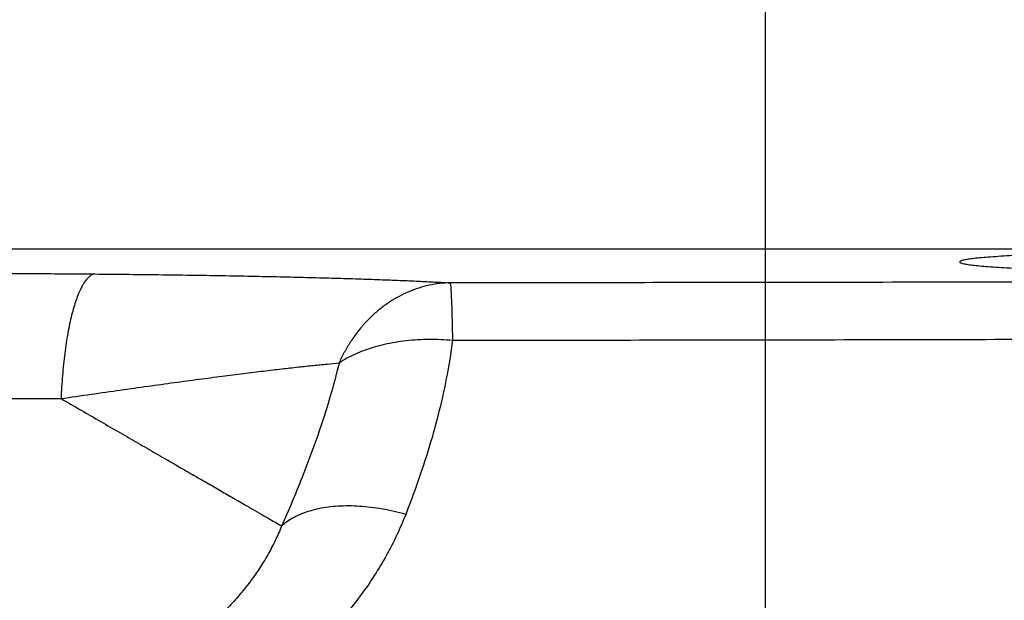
# Model space of a CAD drawing. Header units: inches. Extents: x 0 to 34, y 0 to 22.
# Tile 17 of 64: x 8.6 to 9.3, y 11.1 to 11.5. Entities that reach past the tile are written whole.
import ezdxf

# ---------------------------------------------------------------- set-up
doc = ezdxf.new("R2010")
doc.units = ezdxf.units.IN
doc.header["$LTSCALE"] = 1.87
doc.header["$MEASUREMENT"] = 0
doc.layers.get('0').update_dxf_attribs({"linetype": 'CONTINUOUS'})
doc.layers.add('DIMENSIONS', color=7, linetype='CONTINUOUS')
doc.styles.get("Standard").update_dxf_attribs({"font": 'txt', "width": 0.8})
doc.dimstyles.new('DIMSTYLE_1', dxfattribs={"dimtxt": 0.125, "dimasz": 0.18, "dimexe": 0.18, "dimexo": 0.0625, "dimgap": 0.09, "dimtad": 0, "dimtih": 1, "dimtoh": 1, "dimdec": 3, "dimzin": 4, "dimdsep": 46, "dimtxsty": 'STANDARD', "dimblk": '_FILLED', "dimblk1": '_FILLED', "dimblk2": '_FILLED', "dimcen": 0.09, "dimadec": 0, "dimazin": 0, "dimtp": 0.01, "dimtm": 0.01, "dimtfac": 1, "dimtdec": 3, "dimtofl": 0, "dimtmove": 0, "dimatfit": 3, "dimldrblk": '_FILLED', "dimfxl": 1, "dimtolj": 1, "dimtzin": 4, "dimarcsym": 0})

# ---------------------------------------------------------------- blocks, each defined once
blk = doc.blocks.new('_FILLED')
at = {"color": 0, "linetype": 'BYBLOCK'}
blk.add_solid([(0, 0), (-1, 0.1736), (-1, -0.1736)], dxfattribs=at)
blk = doc.blocks.new('*D4')
at = {"layer": 'DIMENSIONS', "color": 2, "linetype": 'CONTINUOUS'}
for p, q in [((6.94824, 10.13982), (6.94824, 12.90536)), ((9.13583, 10.96987), (9.13583, 12.90536)), ((6.94824, 12.78036), (7.30502, 12.78036)), ((9.13583, 12.78036), (8.75502, 12.78036))]:
    blk.add_line(p, q, dxfattribs=at)
at = {"layer": 'DIMENSIONS', "color": 2, "linetype": 'CONTINUOUS', "xscale": 0.18, "yscale": 0.18, "zscale": 0.18, "rotation": 180}
blk.add_blockref('_FILLED', (6.94824, 12.78036), dxfattribs=at)
at = {"layer": 'DIMENSIONS', "color": 2, "linetype": 'CONTINUOUS', "xscale": 0.18, "yscale": 0.18, "zscale": 0.18}
blk.add_blockref('_FILLED', (9.13583, 12.78036), dxfattribs=at)
at = {"layer": 'DIMENSIONS', "color": 2, "linetype": 'CONTINUOUS', "width": 0.8}
for s, p in [('[', (7.99252, 12.71786)), (']', (8.59252, 12.71786)), ('2.188', (7.36752, 12.71786)), ('55.56', (8.09252, 12.71786))]:
    blk.add_text(s, height=0.125, dxfattribs=at).set_placement(p)

msp = doc.modelspace()

# ---------------------------------------------------------------- linework, layer by layer
at = {"color": 7, "linetype": 'CONTINUOUS'}
msp.add_line((7.16117, 11.35032), (9.3204, 11.35032), dxfattribs=at)
for points, knots in [([(9.3204, 11.34625), (9.31822, 11.34616), (9.31308, 11.34592), (9.30529, 11.34552), (9.29734, 11.34505), (9.29038, 11.34455), (9.28444, 11.34405), (9.27952, 11.34353), (9.27571, 11.34303), (9.27286, 11.34247), (9.27129, 11.34206), (9.27037, 11.34153), (9.27038, 11.34127)], [0, 0, 0, 0, 0.129285, 0.305615, 0.463238, 0.601563, 0.719902, 0.817625, 0.894463, 0.950041, 0.984587, 1, 1, 1, 1]), ([(9.27038, 11.34127), (9.27038, 11.34101), (9.27131, 11.34049), (9.2729, 11.34007), (9.27576, 11.33952), (9.27958, 11.33902), (9.28451, 11.3385), (9.29046, 11.338), (9.29743, 11.3375), (9.30538, 11.33703), (9.31314, 11.33663), (9.31826, 11.3364), (9.3204, 11.3363)], [0, 0, 0, 0, 0.015668, 0.05053, 0.106403, 0.183506, 0.281458, 0.399992, 0.538476, 0.696223, 0.872642, 1, 1, 1, 1]), ([(8.58886, 11.33325), (8.59575, 11.33325), (8.60949, 11.33324), (8.63004, 11.33317), (8.65044, 11.33307), (8.66399, 11.33297), (8.67073, 11.33291)], [0, 0, 0, 0, 0.252481, 0.503606, 0.75293, 1, 1, 1, 1]), ([(8.67073, 11.33291), (8.67005, 11.33281), (8.66864, 11.33234), (8.66667, 11.33097), (8.66476, 11.32896), (8.6629, 11.32632), (8.6611, 11.32305), (8.65935, 11.31918), (8.65769, 11.31473), (8.65611, 11.30973), (8.65462, 11.30422), (8.65325, 11.29822), (8.65199, 11.29177), (8.65085, 11.28493), (8.64985, 11.27774), (8.64899, 11.27024), (8.64828, 11.26249), (8.64772, 11.25454), (8.64745, 11.24918), (8.64734, 11.24647)], [0, 0, 0, 0, 0.022169, 0.047393, 0.077018, 0.111788, 0.152054, 0.197918, 0.249323, 0.306099, 0.367994, 0.434689, 0.505815, 0.580954, 0.659654, 0.741431, 0.825771, 0.912144, 1, 1, 1, 1]), ([(8.67073, 11.33291), (8.67867, 11.33284), (8.69431, 11.33269), (8.7174, 11.33242), (8.73971, 11.33211), (8.76115, 11.33177), (8.78165, 11.33138), (8.80113, 11.33097), (8.81955, 11.33052), (8.83688, 11.33005), (8.85308, 11.32955), (8.86814, 11.32904), (8.88204, 11.3285), (8.89476, 11.32794), (8.90629, 11.32737), (8.91358, 11.32696), (8.91703, 11.32675)], [0, 0, 0, 0, 0.096626, 0.190474, 0.281146, 0.368281, 0.451563, 0.530727, 0.605572, 0.675947, 0.741754, 0.802924, 0.859386, 0.911072, 0.957947, 1, 1, 1, 1]), ([(8.91703, 11.32675), (8.9146, 11.3267), (8.90974, 11.32637), (8.9025, 11.32516), (8.89536, 11.32326), (8.88838, 11.32068), (8.8816, 11.31743), (8.87508, 11.31354), (8.86885, 11.30905), (8.86296, 11.30397), (8.85746, 11.29834), (8.85238, 11.29221), (8.84775, 11.28562), (8.84361, 11.27862), (8.84121, 11.27373), (8.8401, 11.27123)], [0, 0, 0, 0, 0.072799, 0.145911, 0.219502, 0.293709, 0.368645, 0.444394, 0.521025, 0.598587, 0.677096, 0.756542, 0.836887, 0.918067, 1, 1, 1, 1]), ([(10.09449, 11.3295), (10.02908, 11.32924), (9.89823, 11.32877), (9.70193, 11.32815), (9.50561, 11.32764), (9.30932, 11.32724), (9.11313, 11.32693), (8.98238, 11.3268), (8.91703, 11.32675)], [0, 0, 0, 0, 0.166661, 0.333394, 0.500145, 0.666863, 0.833498, 1, 1, 1, 1]), ([(8.91703, 11.32675), (8.91714, 11.32657), (8.91724, 11.32592), (8.91742, 11.32467), (8.91757, 11.32275), (8.91774, 11.32021), (8.91789, 11.31705), (8.91805, 11.3133), (8.9182, 11.30898), (8.91834, 11.30412), (8.91847, 11.29874), (8.9186, 11.2929), (8.91867, 11.28885), (8.91871, 11.28675)], [0, 0, 0, 0, 0.015883, 0.047789, 0.09572, 0.159412, 0.238465, 0.332369, 0.440514, 0.562191, 0.696598, 0.84285, 1, 1, 1, 1]), ([(8.91871, 11.28675), (8.916, 11.287), (8.91059, 11.28736), (8.9025, 11.28751), (8.89451, 11.28726), (8.88667, 11.2866), (8.87902, 11.28554), (8.87163, 11.28408), (8.86454, 11.28225), (8.85781, 11.28004), (8.85146, 11.27748), (8.84556, 11.27458), (8.84186, 11.27238), (8.8401, 11.27123)], [0, 0, 0, 0, 0.100027, 0.199317, 0.297485, 0.394138, 0.488878, 0.581317, 0.671136, 0.758093, 0.841985, 0.922653, 1, 1, 1, 1]), ([(8.91871, 11.28675), (8.91783, 11.2798), (8.91559, 11.26535), (8.91087, 11.24294), (8.90452, 11.21886), (8.89636, 11.19303), (8.88987, 11.17538), (8.8863, 11.16625)], [0, 0, 0, 0, 0.167984, 0.350501, 0.549013, 0.76503, 1, 1, 1, 1]), ([(10.10312, 11.29031), (10.03729, 11.28998), (9.90566, 11.28936), (9.70822, 11.28856), (9.5108, 11.2879), (9.31342, 11.28738), (9.11606, 11.28698), (8.98449, 11.28681), (8.91871, 11.28675)], [0, 0, 0, 0, 0.166727, 0.333427, 0.500101, 0.666752, 0.833383, 1, 1, 1, 1]), ([(8.64734, 11.24648), (8.65433, 11.24751), (8.66802, 11.24951), (8.68811, 11.25239), (8.70729, 11.25509), (8.72547, 11.25759), (8.74261, 11.25989), (8.75865, 11.26199), (8.77357, 11.26389), (8.78736, 11.26558), (8.80002, 11.26708), (8.81157, 11.26838), (8.82202, 11.2695), (8.83141, 11.27045), (8.83732, 11.27099), (8.8401, 11.27123)], [0, 0, 0, 0, 0.108948, 0.213545, 0.313323, 0.407889, 0.496914, 0.580183, 0.657574, 0.729044, 0.794615, 0.854368, 0.908421, 0.95692, 1, 1, 1, 1]), ([(8.8401, 11.27123), (8.8382, 11.26324), (8.83367, 11.24634), (8.82508, 11.21964), (8.81395, 11.18985), (8.80515, 11.16912), (8.80027, 11.15819)], [0, 0, 0, 0, 0.205228, 0.437312, 0.700706, 1, 1, 1, 1]), ([(8.58886, 11.24672), (8.59385, 11.24672), (8.60377, 11.24671), (8.61854, 11.24666), (8.63304, 11.24659), (8.64261, 11.24652), (8.64734, 11.24648)], [0, 0, 0, 0, 0.25623, 0.508973, 0.757182, 1, 1, 1, 1]), ([(8.64734, 11.24648), (8.65198, 11.2438), (8.66115, 11.2385), (8.67473, 11.23066), (8.68791, 11.22305), (8.70064, 11.2157), (8.71287, 11.20864), (8.72453, 11.20191), (8.73557, 11.19554), (8.74594, 11.18955), (8.7556, 11.18397), (8.7645, 11.17883), (8.77259, 11.17416), (8.77986, 11.16996), (8.78625, 11.16627), (8.79175, 11.1631), (8.79631, 11.16046), (8.79905, 11.15889), (8.80027, 11.15819)], [0, 0, 0, 0, 0.091055, 0.179953, 0.266291, 0.349676, 0.429728, 0.506082, 0.578391, 0.646326, 0.709577, 0.767857, 0.820899, 0.868464, 0.910333, 0.946317, 0.976251, 1, 1, 1, 1]), ([(8.8863, 11.16625), (8.88361, 11.167), (8.87824, 11.16835), (8.87017, 11.16997), (8.86221, 11.17114), (8.85441, 11.17187), (8.84684, 11.17214), (8.83954, 11.17195), (8.83257, 11.17131), (8.82598, 11.17021), (8.81981, 11.16867), (8.81411, 11.1667), (8.80893, 11.16431), (8.80429, 11.16151), (8.80153, 11.15933), (8.80026, 11.15818)], [0, 0, 0, 0, 0.093463, 0.185338, 0.275186, 0.362597, 0.447202, 0.528678, 0.606764, 0.681265, 0.752073, 0.819177, 0.882683, 0.942828, 1, 1, 1, 1]), ([(8.8863, 11.16625), (8.88441, 11.16142), (8.88026, 11.15179), (8.87304, 11.13769), (8.86478, 11.12388), (8.85553, 11.11046), (8.84534, 11.09751), (8.83428, 11.08509), (8.8264, 11.07724), (8.82234, 11.07343)], [0, 0, 0, 0, 0.137044, 0.276464, 0.418024, 0.561471, 0.706513, 0.852815, 1, 1, 1, 1]), ([(8.80027, 11.15819), (8.79891, 11.15479), (8.79594, 11.14803), (8.79075, 11.13814), (8.78483, 11.12847), (8.77823, 11.1191), (8.77099, 11.11011), (8.7632, 11.10156), (8.75768, 11.09617), (8.75484, 11.09355)], [0, 0, 0, 0, 0.137636, 0.277989, 0.420474, 0.564484, 0.709437, 0.854779, 1, 1, 1, 1])]:
    msp.add_open_spline(points, degree=3, knots=knots, dxfattribs=at)

# ---------------------------------------------------------------- dimensions: what is measured, and where the dimension line sits
at = {"layer": 'DIMENSIONS', "color": 2, "linetype": 'CONTINUOUS'}
dim = msp.add_linear_dim(base=(9.13583, 12.78036), p1=(6.94824, 10.13982), p2=(9.13583, 10.96987), dimstyle='DIMSTYLE_1', dxfattribs=at)
dim.commit()
dim.dimension.update_dxf_attribs({"geometry": '*D4', "text_midpoint": (8.03002, 12.78036), "dimtype": 160})

doc.saveas('drawing.dxf')
